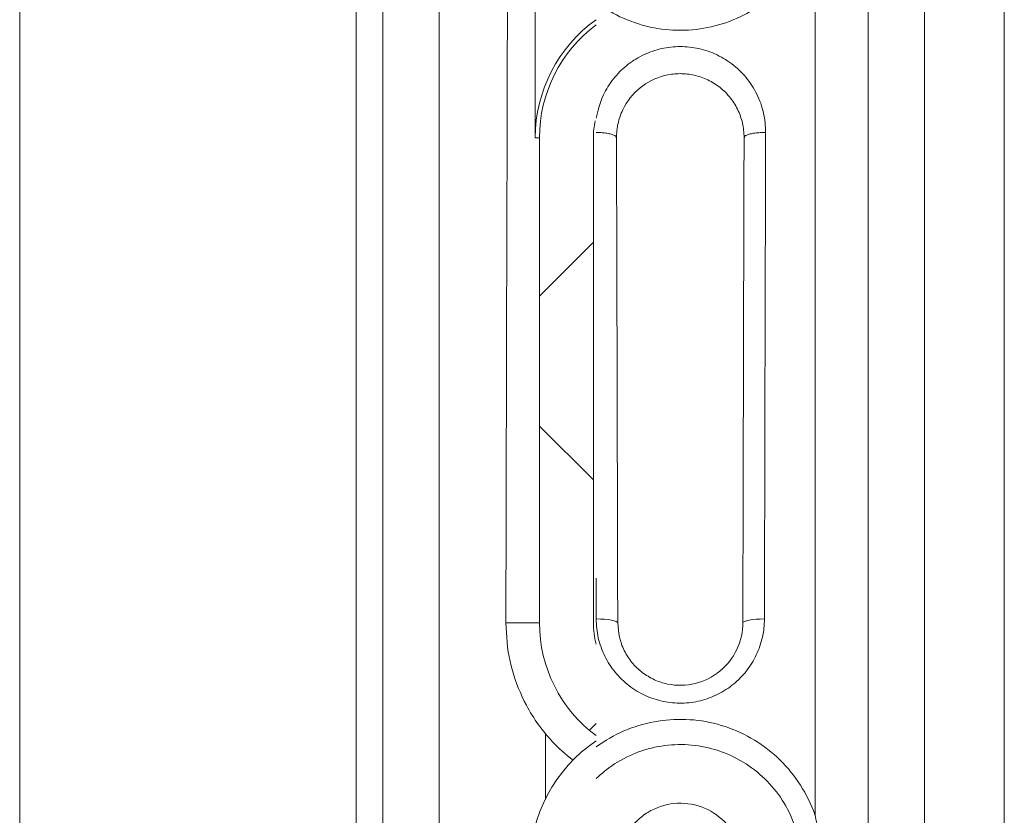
# Model space of a CAD drawing. Extents: x 193 to 943, y 26 to 526.
# Tile 158 of 207: x 371.19 to 375.76, y 109.26 to 112.95. Entities that reach past the tile are written whole.
import ezdxf

# ---------------------------------------------------------------- set-up
doc = ezdxf.new("R2010")
doc.units = 0
doc.layers.get('0').update_dxf_attribs({"lineweight": 25})
doc.layers.add('KG4_HLS_SYA', color=7, linetype='Continuous', lineweight=25)

# ---------------------------------------------------------------- blocks, each defined once
blk = doc.blocks.new('Spline-A069HW5S7N', base_point=(373.9658, 109.029))
at = {"color": 0, "lineweight": -2}
for p, q in [((374.1174, 109.2833), (374.1033, 109.2752)), ((374.1319, 109.2906), (374.1174, 109.2833)), ((374.1468, 109.297), (374.1319, 109.2906)), ((374.1621, 109.3026), (374.1468, 109.297)), ((374.1776, 109.3074), (374.1621, 109.3026)), ((374.1935, 109.3112), (374.1776, 109.3074)), ((374.2093, 109.3142), (374.1935, 109.3112)), ((374.2252, 109.3162), (374.2093, 109.3142)), ((374.2413, 109.3173), (374.2252, 109.3162)), ((374.2574, 109.3176), (374.2413, 109.3173)), ((374.2734, 109.3169), (374.2574, 109.3176)), ((374.2894, 109.3154), (374.2734, 109.3169)), ((374.3053, 109.313), (374.2894, 109.3154)), ((374.3209, 109.3097), (374.3053, 109.313)), ((374.3363, 109.3055), (374.3209, 109.3097)), ((374.3515, 109.3005), (374.3363, 109.3055)), ((374.3663, 109.2947), (374.3515, 109.3005)), ((374.3808, 109.288), (374.3663, 109.2947)), ((374.395, 109.2806), (374.3808, 109.288)), ((374.4087, 109.2723), (374.395, 109.2806)), ((374.0521, 109.2353), (374.0463, 109.2294)), ((374.0581, 109.241), (374.0521, 109.2353)), ((374.0643, 109.2465), (374.0581, 109.241)), ((374.0704, 109.2518), (374.0643, 109.2465)), ((374.0767, 109.2568), (374.0704, 109.2518)), ((374.0832, 109.2617), (374.0767, 109.2568)), ((374.0898, 109.2664), (374.0832, 109.2617)), ((374.0965, 109.2709), (374.0898, 109.2664)), ((374.1033, 109.2752), (374.0965, 109.2709)), ((374.4219, 109.2634), (374.4087, 109.2723)), ((374.4346, 109.2537), (374.4219, 109.2634)), ((374.4468, 109.2433), (374.4346, 109.2537)), ((374.4583, 109.2323), (374.4468, 109.2433)), ((374.0197, 109.1977), (374.0104, 109.1841)), ((374.0298, 109.2107), (374.0197, 109.1977)), ((374.0351, 109.2171), (374.0298, 109.2107)), ((374.0406, 109.2233), (374.0351, 109.2171)), ((374.0463, 109.2294), (374.0406, 109.2233)), ((374.4693, 109.2206), (374.4583, 109.2323)), ((374.4796, 109.2083), (374.4693, 109.2206)), ((374.4892, 109.1954), (374.4796, 109.2083)), ((374.498, 109.182), (374.4892, 109.1954)), ((373.9943, 109.1555), (373.9877, 109.1405)), ((374.0019, 109.17), (373.9943, 109.1555)), ((374.0104, 109.1841), (374.0019, 109.17)), ((374.5061, 109.1681), (374.498, 109.182)), ((374.5135, 109.1539), (374.5061, 109.1681)), ((374.5202, 109.139), (374.5135, 109.1539)), ((373.9776, 109.1097), (373.9741, 109.0938)), ((373.9821, 109.1252), (373.9776, 109.1097)), ((373.9877, 109.1405), (373.9821, 109.1252)), ((374.526, 109.1238), (374.5202, 109.139)), ((374.5309, 109.1083), (374.526, 109.1238)), ((374.5349, 109.0926), (374.5309, 109.1083)), ((373.9691, 109.0616), (373.9674, 109.0453)), ((373.9713, 109.0778), (373.9691, 109.0616)), ((373.9741, 109.0938), (373.9713, 109.0778)), ((374.5379, 109.0767), (374.5349, 109.0926)), ((374.54, 109.0607), (374.5379, 109.0767)), ((374.5404, 109.0554), (374.54, 109.0607)), ((374.5408, 109.0501), (374.5404, 109.0554)), ((374.5411, 109.0448), (374.5408, 109.0501)), ((373.9674, 109.0453), (373.9657, 109.029)), ((374.5413, 109.0395), (374.5411, 109.0448)), ((374.5415, 109.0343), (374.5413, 109.0395)), ((374.5417, 109.029), (374.5415, 109.0343))]:
    blk.add_line(p, q, dxfattribs=at)
blk = doc.blocks.new('Spline-A069HW5W7N', base_point=(373.9636, 109.8647))
at = {"color": 0, "lineweight": -2}
for p, q in [((373.9652, 110.1375), (373.9636, 110.154)), ((374.5437, 110.149), (374.5435, 110.144)), ((374.5438, 110.154), (374.5437, 110.149)), ((373.9671, 110.121), (373.9652, 110.1375)), ((373.9693, 110.1047), (373.9671, 110.121)), ((373.9722, 110.0885), (373.9693, 110.1047)), ((374.5402, 110.1079), (374.5372, 110.092)), ((374.5422, 110.124), (374.5402, 110.1079)), ((374.5426, 110.129), (374.5422, 110.124)), ((374.543, 110.134), (374.5426, 110.129)), ((374.5433, 110.139), (374.543, 110.134)), ((374.5435, 110.144), (374.5433, 110.139)), ((373.9759, 110.0725), (373.9722, 110.0885)), ((373.9806, 110.0568), (373.9759, 110.0725)), ((373.9834, 110.049), (373.9806, 110.0568)), ((374.5282, 110.0606), (374.5224, 110.0453)), ((374.5332, 110.0762), (374.5282, 110.0606)), ((374.5372, 110.092), (374.5332, 110.0762)), ((373.9866, 110.0412), (373.9834, 110.049)), ((373.99, 110.0335), (373.9866, 110.0412)), ((373.9936, 110.0259), (373.99, 110.0335)), ((373.9975, 110.0185), (373.9936, 110.0259)), ((374.0016, 110.0111), (373.9975, 110.0185)), ((374.0058, 110.0041), (374.0016, 110.0111)), ((374.5085, 110.016), (374.5003, 110.002)), ((374.5158, 110.0303), (374.5085, 110.016)), ((374.5224, 110.0453), (374.5158, 110.0303)), ((374.0102, 109.9971), (374.0058, 110.0041)), ((374.0147, 109.9903), (374.0102, 109.9971)), ((374.0194, 109.9836), (374.0147, 109.9903)), ((374.0244, 109.9771), (374.0194, 109.9836)), ((374.0295, 109.9707), (374.0244, 109.9771)), ((374.0348, 109.9643), (374.0295, 109.9707)), ((374.0404, 109.9581), (374.0348, 109.9643)), ((374.4716, 109.9632), (374.4606, 109.9513)), ((374.4819, 109.9756), (374.4716, 109.9632)), ((374.4915, 109.9886), (374.4819, 109.9756)), ((374.5003, 110.002), (374.4915, 109.9886)), ((374.0462, 109.952), (374.0404, 109.9581)), ((374.0521, 109.9461), (374.0462, 109.952)), ((374.0582, 109.9404), (374.0521, 109.9461)), ((374.0645, 109.9348), (374.0582, 109.9404)), ((374.0708, 109.9296), (374.0645, 109.9348)), ((374.0772, 109.9245), (374.0708, 109.9296)), ((374.0837, 109.9197), (374.0772, 109.9245)), ((374.0904, 109.915), (374.0837, 109.9197)), ((374.4243, 109.9201), (374.411, 109.911)), ((374.437, 109.9298), (374.4243, 109.9201)), ((374.4491, 109.9403), (374.437, 109.9298)), ((374.4606, 109.9513), (374.4491, 109.9403)), ((374.0972, 109.9105), (374.0904, 109.915)), ((374.1041, 109.9062), (374.0972, 109.9105)), ((374.1113, 109.902), (374.1041, 109.9062)), ((374.1185, 109.898), (374.1113, 109.902)), ((374.1259, 109.8943), (374.1185, 109.898)), ((374.1334, 109.8907), (374.1259, 109.8943)), ((374.141, 109.8874), (374.1334, 109.8907)), ((374.1487, 109.8843), (374.141, 109.8874)), ((374.1562, 109.8815), (374.1487, 109.8843)), ((374.1639, 109.8789), (374.1562, 109.8815)), ((374.1715, 109.8765), (374.1639, 109.8789)), ((374.1793, 109.8743), (374.1715, 109.8765)), ((374.1871, 109.8724), (374.1793, 109.8743)), ((374.195, 109.8706), (374.1871, 109.8724)), ((374.323, 109.873), (374.3073, 109.8696)), ((374.3385, 109.8773), (374.323, 109.873)), ((374.3537, 109.8824), (374.3385, 109.8773)), ((374.3686, 109.8883), (374.3537, 109.8824)), ((374.3831, 109.8951), (374.3686, 109.8883)), ((374.3973, 109.9026), (374.3831, 109.8951)), ((374.411, 109.911), (374.3973, 109.9026)), ((374.2109, 109.8678), (374.195, 109.8706)), ((374.2269, 109.8659), (374.2109, 109.8678)), ((374.2431, 109.8648), (374.2269, 109.8659)), ((374.2592, 109.8647), (374.2431, 109.8648)), ((374.2754, 109.8654), (374.2592, 109.8647)), ((374.2915, 109.8671), (374.2754, 109.8654)), ((374.3073, 109.8696), (374.2915, 109.8671))]:
    blk.add_line(p, q, dxfattribs=at)
blk = doc.blocks.new('Ellipse-A069HW6I7N', base_point=(374.5445, 110.4474))
at = {"color": 0, "lineweight": -2, "extrusion": (0, 0, -1)}
blk.add_ellipse((374.9439, 103.654), major_axis=(0, 35.6031), ratio=0.011429, start_param=4.895987, end_param=4.960698, dxfattribs=at)
blk = doc.blocks.new('Ellipse-A069HW6K7N', base_point=(373.9583, 110.4474))
at = {"color": 0, "lineweight": -2, "extrusion": (0, 0, -1)}
blk.add_ellipse((373.5635, 103.654), major_axis=(0, 35.6031), ratio=0.011429, start_param=1.322488, end_param=1.387198, dxfattribs=at)
blk = doc.blocks.new('Spline-A069HW6S7N', base_point=(373.4452, 109.6401))
at = {"color": 0, "lineweight": -2}
for p, q in [((373.4462, 110.1315), (373.4452, 110.154)), ((373.4474, 110.109), (373.4462, 110.1315)), ((373.4489, 110.0865), (373.4474, 110.109)), ((373.4507, 110.0641), (373.4489, 110.0865)), ((373.4531, 110.0417), (373.4507, 110.0641)), ((373.4562, 110.0194), (373.4531, 110.0417)), ((373.4599, 109.9977), (373.4562, 110.0194)), ((373.4644, 109.976), (373.4599, 109.9977)), ((373.4695, 109.9545), (373.4644, 109.976)), ((373.4753, 109.9331), (373.4695, 109.9545)), ((373.4818, 109.9119), (373.4753, 109.9331)), ((373.4888, 109.8909), (373.4818, 109.9119)), ((373.4961, 109.8706), (373.4888, 109.8909)), ((373.5039, 109.8505), (373.4961, 109.8706)), ((373.5123, 109.8306), (373.5039, 109.8505)), ((373.5212, 109.8109), (373.5123, 109.8306)), ((373.5305, 109.7915), (373.5212, 109.8109)), ((373.5404, 109.7723), (373.5305, 109.7915)), ((373.5467, 109.7605), (373.5404, 109.7723)), ((373.5533, 109.7489), (373.5467, 109.7605)), ((373.56, 109.7373), (373.5533, 109.7489)), ((373.567, 109.7259), (373.56, 109.7373)), ((373.5742, 109.7147), (373.567, 109.7259)), ((373.5816, 109.7036), (373.5742, 109.7147)), ((373.5891, 109.6927), (373.5816, 109.7036)), ((373.5968, 109.682), (373.5891, 109.6927)), ((373.6046, 109.6714), (373.5968, 109.682)), ((373.6126, 109.6609), (373.6046, 109.6714)), ((373.6206, 109.6505), (373.6126, 109.6609)), ((373.6286, 109.6401), (373.6206, 109.6505))]:
    blk.add_line(p, q, dxfattribs=at)
blk = doc.blocks.new('Spline-A069HW6U7N', base_point=(373.6286, 109.5167))
at = {"color": 0, "lineweight": -2}
for p, q in [((373.6369, 109.6304), (373.6286, 109.6401)), ((373.6451, 109.6208), (373.6369, 109.6304)), ((373.6535, 109.6113), (373.6451, 109.6208)), ((373.6619, 109.602), (373.6535, 109.6113)), ((373.6706, 109.5927), (373.6619, 109.602)), ((373.6794, 109.5837), (373.6706, 109.5927)), ((373.6918, 109.5719), (373.6794, 109.5837)), ((373.7045, 109.5604), (373.6918, 109.5719)), ((373.7176, 109.5492), (373.7045, 109.5604)), ((373.7308, 109.5382), (373.7176, 109.5492)), ((373.7442, 109.5274), (373.7308, 109.5382)), ((373.7577, 109.5167), (373.7442, 109.5274))]:
    blk.add_line(p, q, dxfattribs=at)
blk = doc.blocks.new('Kreis-A069HW6W7N', base_point=(373.601, 109.631))
at = {"color": 0, "lineweight": -2}
blk.add_ellipse((374.2537, 110.154), major_axis=(-0.6527, 0), ratio=1, start_param=0, end_param=0.929353, dxfattribs=at)
blk = doc.blocks.new('Spline-A069HW6Y7N', base_point=(373.9579, 112.404))
at = {"color": 0, "lineweight": -2}
for p, q in [((374.093, 112.6535), (374.1068, 112.6618)), ((374.1068, 112.6618), (374.121, 112.6695)), ((374.121, 112.6695), (374.1355, 112.6762)), ((374.1355, 112.6762), (374.1503, 112.6822)), ((374.1503, 112.6822), (374.1655, 112.6874)), ((374.1655, 112.6874), (374.181, 112.6918)), ((374.181, 112.6918), (374.1967, 112.6953)), ((374.1967, 112.6953), (374.2125, 112.698)), ((374.2125, 112.698), (374.2205, 112.699)), ((374.2205, 112.699), (374.2285, 112.6998)), ((374.2285, 112.6998), (374.2365, 112.7004)), ((374.2365, 112.7004), (374.2445, 112.7008)), ((374.2445, 112.7008), (374.2526, 112.7009)), ((374.2526, 112.7009), (374.2606, 112.7008)), ((374.2606, 112.7008), (374.2689, 112.7005)), ((374.2689, 112.7005), (374.2772, 112.7)), ((374.2772, 112.7), (374.2854, 112.6992)), ((374.2854, 112.6992), (374.2937, 112.6982)), ((374.2937, 112.6982), (374.3019, 112.697)), ((374.3019, 112.697), (374.31, 112.6955)), ((374.31, 112.6955), (374.3181, 112.6938)), ((374.3181, 112.6938), (374.3262, 112.6919)), ((374.3262, 112.6919), (374.3342, 112.6898)), ((374.3342, 112.6898), (374.3421, 112.6874)), ((374.3421, 112.6874), (374.35, 112.6848)), ((374.35, 112.6848), (374.3577, 112.682)), ((374.3577, 112.682), (374.3657, 112.6789)), ((374.3657, 112.6789), (374.3735, 112.6756)), ((374.3735, 112.6756), (374.3812, 112.672)), ((374.3812, 112.672), (374.3888, 112.6683)), ((374.3888, 112.6683), (374.3963, 112.6643)), ((374.3963, 112.6643), (374.4036, 112.6601)), ((374.4036, 112.6601), (374.4109, 112.6557)), ((374.0322, 112.6012), (374.0435, 112.6132)), ((374.0435, 112.6132), (374.055, 112.6242)), ((374.055, 112.6242), (374.0671, 112.6346)), ((374.0671, 112.6346), (374.0798, 112.6444)), ((374.0798, 112.6444), (374.093, 112.6535)), ((374.4109, 112.6557), (374.4181, 112.6511)), ((374.4181, 112.6511), (374.425, 112.6462)), ((374.425, 112.6462), (374.4319, 112.6412)), ((374.4319, 112.6412), (374.4385, 112.636)), ((374.4385, 112.636), (374.4451, 112.6307)), ((374.4451, 112.6307), (374.4516, 112.6249)), ((374.4516, 112.6249), (374.458, 112.619)), ((374.458, 112.619), (374.4642, 112.613)), ((374.4642, 112.613), (374.4701, 112.6067)), ((374.0029, 112.562), (374.0119, 112.5755)), ((374.0119, 112.5755), (374.0217, 112.5886)), ((374.0217, 112.5886), (374.0322, 112.6012)), ((374.4701, 112.6067), (374.4759, 112.6003)), ((374.4759, 112.6003), (374.4815, 112.5937)), ((374.4815, 112.5937), (374.4869, 112.5871)), ((374.4869, 112.5871), (374.492, 112.5803)), ((374.492, 112.5803), (374.497, 112.5734)), ((374.497, 112.5734), (374.5017, 112.5663)), ((374.5017, 112.5663), (374.5062, 112.5591)), ((373.9804, 112.5181), (373.9837, 112.5259)), ((373.9837, 112.5259), (373.9873, 112.5336)), ((373.9873, 112.5336), (373.9947, 112.548)), ((373.9947, 112.548), (374.0029, 112.562)), ((374.5062, 112.5591), (374.5105, 112.5518)), ((374.5105, 112.5518), (374.5147, 112.5442)), ((374.5147, 112.5442), (374.5187, 112.5364)), ((374.5187, 112.5364), (374.5225, 112.5286)), ((374.5225, 112.5286), (374.526, 112.5206)), ((374.526, 112.5206), (374.5292, 112.5126)), ((373.9651, 112.4702), (373.9671, 112.4782)), ((373.9671, 112.4782), (373.9692, 112.4861)), ((373.9692, 112.4861), (373.9717, 112.4942)), ((373.9717, 112.4942), (373.9744, 112.5022)), ((373.9744, 112.5022), (373.9772, 112.5102)), ((373.9772, 112.5102), (373.9804, 112.5181)), ((374.5292, 112.5126), (374.5323, 112.5045)), ((374.5323, 112.5045), (374.5351, 112.4965)), ((374.5351, 112.4965), (374.5376, 112.4884)), ((374.5376, 112.4884), (374.5399, 112.4803)), ((374.5399, 112.4803), (374.5419, 112.4721)), ((373.9588, 112.4265), (373.9592, 112.4321)), ((373.9592, 112.4321), (373.9597, 112.4377)), ((373.9597, 112.4377), (373.9607, 112.4459)), ((373.9607, 112.4459), (373.9619, 112.454)), ((373.9619, 112.454), (373.9634, 112.4621)), ((373.9634, 112.4621), (373.9651, 112.4702)), ((374.5419, 112.4721), (374.5437, 112.4639)), ((374.5437, 112.4639), (374.5451, 112.4556)), ((374.5451, 112.4556), (374.5464, 112.4471)), ((374.5464, 112.4471), (374.5473, 112.4385)), ((374.5473, 112.4385), (374.548, 112.4299)), ((374.548, 112.4299), (374.5486, 112.4212)), ((373.9579, 112.404), (373.9581, 112.4096)), ((373.9581, 112.4096), (373.9583, 112.4152)), ((373.9583, 112.4152), (373.9585, 112.4209)), ((373.9585, 112.4209), (373.9588, 112.4265)), ((374.5486, 112.4212), (374.5491, 112.4126)), ((374.5491, 112.4126), (374.5495, 112.404))]:
    blk.add_line(p, q, dxfattribs=at)
blk = doc.blocks.new('Kreis-A069HW747N', base_point=(373.5814, 112.404))
at = {"color": 0, "lineweight": -2}
blk.add_ellipse((374.2537, 112.404), major_axis=(-0.3905, 0.5472), ratio=1, start_param=0, end_param=0.950966, dxfattribs=at)
blk = doc.blocks.new('Kreis-A069HW767N', base_point=(373.601, 112.404))
at = {"color": 0, "lineweight": -2}
blk.add_ellipse((374.2537, 112.404), major_axis=(-0.3905, 0.523), ratio=1, start_param=0, end_param=0.929353, dxfattribs=at)
blk = doc.blocks.new('Kreis-A069HW8C7N', base_point=(373.851, 112.404))
at = {"color": 0, "lineweight": -2}
blk.add_ellipse((374.2537, 112.404), major_axis=(-0.395, 0.0782), ratio=1, start_param=0, end_param=0.195408, dxfattribs=at)
blk = doc.blocks.new('Kreis-A069HW8E7N', base_point=(373.851, 110.0558))
at = {"color": 0, "lineweight": -2}
blk.add_ellipse((374.2537, 110.154), major_axis=(-0.4027, 0), ratio=1, start_param=0, end_param=0.246122, dxfattribs=at)
blk = doc.blocks.new('Kreis-A069HW947N', base_point=(373.5564, 109.029))
at = {"color": 0, "lineweight": -2}
blk.add_ellipse((374.2537, 109.029), major_axis=(-0.3905, 0.5777), ratio=1, start_param=0, end_param=0.976366, dxfattribs=at)
blk = doc.blocks.new('Spline-A069HW9E7N', base_point=(373.4452, 110.154))
at = {"color": 0, "lineweight": -2}
for p, q in [((373.4548, 113.6657), (373.4552, 113.779)), ((373.4545, 113.5525), (373.4548, 113.6657)), ((373.4541, 113.4392), (373.4545, 113.5525)), ((373.4537, 113.3258), (373.4541, 113.4392)), ((373.4533, 113.2123), (373.4537, 113.3258)), ((373.453, 113.0987), (373.4533, 113.2123)), ((373.4524, 112.9365), (373.453, 113.0987)), ((373.4519, 112.7741), (373.4524, 112.9365)), ((373.4514, 112.6114), (373.4519, 112.7741)), ((373.451, 112.4484), (373.4514, 112.6114)), ((373.4505, 112.2852), (373.451, 112.4484)), ((373.45, 112.1219), (373.4505, 112.2852)), ((373.4496, 111.9587), (373.45, 112.1219)), ((373.4491, 111.7955), (373.4496, 111.9587)), ((373.4487, 111.632), (373.4491, 111.7955)), ((373.4483, 111.4684), (373.4487, 111.632)), ((373.4478, 111.3046), (373.4483, 111.4684)), ((373.4474, 111.1405), (373.4478, 111.3046)), ((373.447, 110.9764), (373.4474, 111.1405)), ((373.4466, 110.8122), (373.447, 110.9764)), ((373.4463, 110.6477), (373.4466, 110.8122)), ((373.4459, 110.4832), (373.4463, 110.6477)), ((373.4455, 110.3186), (373.4459, 110.4832)), ((373.4452, 110.154), (373.4455, 110.3186))]:
    blk.add_line(p, q, dxfattribs=at)
blk = doc.blocks.new('Spline-A069HXO07N', base_point=(374.8788, 109.044))
at = {"color": 0, "lineweight": -2}
for p, q in [((374.8826, 109.2436), (374.8788, 109.2617)), ((374.8864, 109.2255), (374.8826, 109.2436)), ((374.89, 109.2074), (374.8864, 109.2255)), ((374.8933, 109.1893), (374.89, 109.2074)), ((374.8962, 109.1711), (374.8933, 109.1893)), ((374.8987, 109.1529), (374.8962, 109.1711)), ((374.9006, 109.1348), (374.8987, 109.1529)), ((374.9021, 109.1167), (374.9006, 109.1348)), ((374.9032, 109.0986), (374.9021, 109.1167)), ((374.904, 109.0804), (374.9032, 109.0986)), ((374.9046, 109.0622), (374.904, 109.0804)), ((374.9052, 109.044), (374.9046, 109.0622))]:
    blk.add_line(p, q, dxfattribs=at)
blk = doc.blocks.new('Spline-A069HXPQ7N', base_point=(373.8632, 112.902))
at = {"color": 0, "lineweight": -2}
for p, q in [((374.8668, 113.3385), (374.8729, 113.3557)), ((374.8729, 113.3557), (374.8788, 113.373)), ((374.8471, 113.2875), (374.8541, 113.3043)), ((374.8541, 113.3043), (374.8606, 113.3214)), ((374.8606, 113.3214), (374.8668, 113.3385)), ((374.8234, 113.2387), (374.8318, 113.2546)), ((374.8318, 113.2546), (374.8397, 113.2708)), ((374.8397, 113.2708), (374.8471, 113.2875)), ((374.7951, 113.1924), (374.805, 113.2076)), ((374.805, 113.2076), (374.8145, 113.223)), ((374.8145, 113.223), (374.8234, 113.2387)), ((374.7636, 113.1492), (374.7744, 113.1632)), ((374.7744, 113.1632), (374.7848, 113.1775)), ((374.7848, 113.1775), (374.7951, 113.1924)), ((374.7291, 113.1089), (374.741, 113.1221)), ((374.741, 113.1221), (374.7525, 113.1355)), ((374.7525, 113.1355), (374.7636, 113.1492)), ((374.6779, 113.0597), (374.6912, 113.0715)), ((374.6912, 113.0715), (374.7042, 113.0836)), ((374.7042, 113.0836), (374.7168, 113.0961)), ((374.7168, 113.0961), (374.7291, 113.1089)), ((373.8632, 113.0326), (373.8735, 113.0253)), ((373.8735, 113.0253), (373.8839, 113.0181)), ((374.6218, 113.0164), (374.636, 113.0265)), ((374.636, 113.0265), (374.6502, 113.0372)), ((374.6502, 113.0372), (374.6642, 113.0482)), ((374.6642, 113.0482), (374.6779, 113.0597)), ((373.8839, 113.0181), (373.8944, 113.011)), ((373.8944, 113.011), (373.9049, 113.004)), ((373.9049, 113.004), (373.9156, 112.9972)), ((373.9156, 112.9972), (373.9264, 112.9906)), ((373.9264, 112.9906), (373.942, 112.9816)), ((373.942, 112.9816), (373.9579, 112.9731)), ((374.5468, 112.972), (374.5623, 112.9801)), ((374.5623, 112.9801), (374.5775, 112.9886)), ((374.5775, 112.9886), (374.5925, 112.9975)), ((374.5925, 112.9975), (374.6073, 113.0067)), ((374.6073, 113.0067), (374.6218, 113.0164)), ((373.9579, 112.9731), (373.9741, 112.9651)), ((373.9741, 112.9651), (373.9906, 112.9576)), ((373.9906, 112.9576), (374.0073, 112.9506)), ((374.0073, 112.9506), (374.0241, 112.944)), ((374.0241, 112.944), (374.0417, 112.9376)), ((374.0417, 112.9376), (374.0595, 112.9318)), ((374.0595, 112.9318), (374.0774, 112.9265)), ((374.4311, 112.9267), (374.4477, 112.9317)), ((374.4477, 112.9317), (374.4647, 112.9373)), ((374.4647, 112.9373), (374.4815, 112.9433)), ((374.4815, 112.9433), (374.4982, 112.9498)), ((374.4982, 112.9498), (374.5146, 112.9568)), ((374.5146, 112.9568), (374.5308, 112.9641)), ((374.5308, 112.9641), (374.5468, 112.972)), ((374.0774, 112.9265), (374.0955, 112.9216)), ((374.0955, 112.9216), (374.1137, 112.9173)), ((374.1137, 112.9173), (374.1321, 112.9135)), ((374.1321, 112.9135), (374.1494, 112.9105)), ((374.1494, 112.9105), (374.1669, 112.9079)), ((374.1669, 112.9079), (374.1844, 112.9057)), ((374.1844, 112.9057), (374.202, 112.9041)), ((374.202, 112.9041), (374.2196, 112.9029)), ((374.2196, 112.9029), (374.2372, 112.9022)), ((374.2372, 112.9022), (374.2554, 112.902)), ((374.2554, 112.902), (374.2736, 112.9023)), ((374.2736, 112.9023), (374.2917, 112.9031)), ((374.2917, 112.9031), (374.3099, 112.9045)), ((374.3099, 112.9045), (374.3279, 112.9063)), ((374.3279, 112.9063), (374.346, 112.9086)), ((374.346, 112.9086), (374.3632, 112.9113)), ((374.3632, 112.9113), (374.3803, 112.9145)), ((374.3803, 112.9145), (374.3973, 112.9181)), ((374.3973, 112.9181), (374.4143, 112.9222)), ((374.4143, 112.9222), (374.4311, 112.9267))]:
    blk.add_line(p, q, dxfattribs=at)
blk = doc.blocks.new('Spline-A069HXPS7N', base_point=(373.8632, 112.4285))
at = {"color": 0, "lineweight": -2}
for p, q in [((374.0957, 112.7936), (374.0859, 112.7892)), ((374.1056, 112.7977), (374.0957, 112.7936)), ((374.1156, 112.8016), (374.1056, 112.7977)), ((374.1257, 112.8052), (374.1156, 112.8016)), ((374.1358, 112.8085), (374.1257, 112.8052)), ((374.1461, 112.8116), (374.1358, 112.8085)), ((374.1565, 112.8144), (374.1461, 112.8116)), ((374.1669, 112.8169), (374.1565, 112.8144)), ((374.1775, 112.8192), (374.1669, 112.8169)), ((374.188, 112.8211), (374.1775, 112.8192)), ((374.1987, 112.8227), (374.188, 112.8211)), ((374.2095, 112.8241), (374.1987, 112.8227)), ((374.2203, 112.8252), (374.2095, 112.8241)), ((374.2312, 112.8259), (374.2203, 112.8252)), ((374.2421, 112.8264), (374.2312, 112.8259)), ((374.253, 112.8266), (374.2421, 112.8264)), ((374.264, 112.8264), (374.253, 112.8266)), ((374.2749, 112.826), (374.264, 112.8264)), ((374.2858, 112.8253), (374.2749, 112.826)), ((374.2966, 112.8242), (374.2858, 112.8253)), ((374.3074, 112.8229), (374.2966, 112.8242)), ((374.3182, 112.8213), (374.3074, 112.8229)), ((374.329, 112.8194), (374.3182, 112.8213)), ((374.34, 112.8171), (374.329, 112.8194)), ((374.3509, 112.8144), (374.34, 112.8171)), ((374.3617, 112.8115), (374.3509, 112.8144)), ((374.3725, 112.8083), (374.3617, 112.8115)), ((374.3831, 112.8047), (374.3725, 112.8083)), ((374.3937, 112.8009), (374.3831, 112.8047)), ((374.4041, 112.7968), (374.3937, 112.8009)), ((374.4144, 112.7924), (374.4041, 112.7968)), ((374.0213, 112.7509), (374.0127, 112.7445)), ((374.03, 112.7571), (374.0213, 112.7509)), ((374.039, 112.7631), (374.03, 112.7571)), ((374.0481, 112.7688), (374.039, 112.7631)), ((374.0573, 112.7743), (374.0481, 112.7688)), ((374.0668, 112.7795), (374.0573, 112.7743)), ((374.0763, 112.7845), (374.0668, 112.7795)), ((374.0859, 112.7892), (374.0763, 112.7845)), ((374.4246, 112.7877), (374.4144, 112.7924)), ((374.4346, 112.7827), (374.4246, 112.7877)), ((374.4445, 112.7775), (374.4346, 112.7827)), ((374.4542, 112.7719), (374.4445, 112.7775)), ((374.464, 112.7659), (374.4542, 112.7719)), ((374.4737, 112.7596), (374.464, 112.7659)), ((374.4831, 112.7531), (374.4737, 112.7596)), ((374.4924, 112.7463), (374.4831, 112.7531)), ((373.9726, 112.7091), (373.965, 112.7011)), ((373.9802, 112.7166), (373.9726, 112.7091)), ((373.988, 112.7238), (373.9802, 112.7166)), ((373.996, 112.7309), (373.988, 112.7238)), ((374.0043, 112.7378), (373.996, 112.7309)), ((374.0127, 112.7445), (374.0043, 112.7378)), ((374.5014, 112.7392), (374.4924, 112.7463)), ((374.5102, 112.7319), (374.5014, 112.7392)), ((374.5189, 112.7243), (374.5102, 112.7319)), ((374.5272, 112.7165), (374.5189, 112.7243)), ((374.5354, 112.7085), (374.5272, 112.7165)), ((374.5433, 112.7002), (374.5354, 112.7085)), ((373.9305, 112.6587), (373.9243, 112.6497)), ((373.937, 112.6675), (373.9305, 112.6587)), ((373.9436, 112.6762), (373.937, 112.6675)), ((373.9505, 112.6847), (373.9436, 112.6762)), ((373.9576, 112.693), (373.9505, 112.6847)), ((373.965, 112.7011), (373.9576, 112.693)), ((374.551, 112.6917), (374.5433, 112.7002)), ((374.5584, 112.683), (374.551, 112.6917)), ((374.5656, 112.674), (374.5584, 112.683)), ((374.5726, 112.6648), (374.5656, 112.674)), ((374.5793, 112.6554), (374.5726, 112.6648)), ((373.9021, 112.6122), (373.8974, 112.6024)), ((373.9072, 112.6218), (373.9021, 112.6122)), ((373.9126, 112.6312), (373.9072, 112.6218)), ((373.9183, 112.6406), (373.9126, 112.6312)), ((373.9243, 112.6497), (373.9183, 112.6406)), ((374.5857, 112.6458), (374.5793, 112.6554)), ((374.5918, 112.636), (374.5857, 112.6458)), ((374.5976, 112.626), (374.5918, 112.636)), ((374.6031, 112.6159), (374.5976, 112.626)), ((374.6084, 112.6057), (374.6031, 112.6159)), ((373.8835, 112.5673), (373.8777, 112.5492)), ((373.8899, 112.585), (373.8835, 112.5673)), ((373.8974, 112.6024), (373.8899, 112.585)), ((374.6133, 112.5953), (374.6084, 112.6057)), ((374.618, 112.5848), (374.6133, 112.5953)), ((374.6223, 112.5741), (374.618, 112.5848)), ((374.6264, 112.5634), (374.6223, 112.5741)), ((373.8726, 112.5309), (373.8678, 112.5125)), ((373.8777, 112.5492), (373.8726, 112.5309)), ((374.6301, 112.5525), (374.6264, 112.5634)), ((374.6335, 112.5416), (374.6301, 112.5525)), ((374.6366, 112.5305), (374.6335, 112.5416)), ((374.6394, 112.5194), (374.6366, 112.5305)), ((374.6417, 112.5082), (374.6394, 112.5194)), ((373.8678, 112.5125), (373.8632, 112.494)), ((374.6437, 112.4969), (374.6417, 112.5082)), ((374.6453, 112.4856), (374.6437, 112.4969)), ((374.6466, 112.4742), (374.6453, 112.4856)), ((374.6475, 112.4628), (374.6466, 112.4742)), ((374.6483, 112.4514), (374.6475, 112.4628)), ((374.6489, 112.44), (374.6483, 112.4514)), ((374.6495, 112.4285), (374.6489, 112.44))]:
    blk.add_line(p, q, dxfattribs=at)
blk = doc.blocks.new('Ellipse-A069HXPU7N', base_point=(374.6445, 110.4664))
at = {"color": 0, "lineweight": -2, "extrusion": (0, 0, -1)}
blk.add_ellipse((375.0439, 103.654), major_axis=(0, 35.7031), ratio=0.011397, start_param=4.895987, end_param=4.960698, dxfattribs=at)
blk = doc.blocks.new('Spline-A069HXPW7N', base_point=(373.8636, 109.7818))
at = {"color": 0, "lineweight": -2}
for p, q in [((373.8636, 110.1722), (373.8642, 110.1611)), ((373.8642, 110.1611), (373.8648, 110.15)), ((373.8648, 110.15), (373.8656, 110.1389)), ((374.6427, 110.1453), (374.6431, 110.152)), ((374.6431, 110.152), (374.6434, 110.1587)), ((374.6434, 110.1587), (374.6436, 110.1655)), ((374.6436, 110.1655), (374.6438, 110.1722)), ((373.8656, 110.1389), (373.8666, 110.1278)), ((373.8666, 110.1278), (373.8679, 110.1168)), ((373.8679, 110.1168), (373.8694, 110.1058)), ((373.8694, 110.1058), (373.8714, 110.0948)), ((374.6369, 110.0993), (374.6389, 110.1101)), ((374.6389, 110.1101), (374.6404, 110.1209)), ((374.6404, 110.1209), (374.6417, 110.1318)), ((374.6417, 110.1318), (374.6422, 110.1385)), ((374.6422, 110.1385), (374.6427, 110.1453)), ((373.8714, 110.0948), (373.8737, 110.0839)), ((373.8737, 110.0839), (373.8764, 110.0731)), ((373.8764, 110.0731), (373.8794, 110.0624)), ((373.8794, 110.0624), (373.8828, 110.0517)), ((374.6227, 110.0462), (374.6261, 110.0566)), ((374.6261, 110.0566), (374.6293, 110.0672)), ((374.6293, 110.0672), (374.6321, 110.0778)), ((374.6321, 110.0778), (374.6347, 110.0885)), ((374.6347, 110.0885), (374.6369, 110.0993)), ((373.8828, 110.0517), (373.8864, 110.0412)), ((373.8864, 110.0412), (373.8903, 110.0307)), ((373.8903, 110.0307), (373.8945, 110.0204)), ((373.8945, 110.0204), (373.899, 110.0102)), ((373.899, 110.0102), (373.9038, 110.0001)), ((374.6062, 110.0054), (374.6108, 110.0154)), ((374.6108, 110.0154), (374.615, 110.0256)), ((374.615, 110.0256), (374.619, 110.0358)), ((374.619, 110.0358), (374.6227, 110.0462)), ((373.9038, 110.0001), (373.9089, 109.9902)), ((373.9089, 109.9902), (373.9142, 109.9803)), ((373.9142, 109.9803), (373.9198, 109.9707)), ((373.9198, 109.9707), (373.9258, 109.9612)), ((374.5797, 109.9581), (374.5855, 109.9673)), ((374.5855, 109.9673), (374.5911, 109.9766)), ((374.5911, 109.9766), (374.5964, 109.9861)), ((374.5964, 109.9861), (374.6014, 109.9957)), ((374.6014, 109.9957), (374.6062, 110.0054)), ((373.9258, 109.9612), (373.9319, 109.9518)), ((373.9319, 109.9518), (373.9384, 109.9427)), ((373.9384, 109.9427), (373.9451, 109.9337)), ((373.9451, 109.9337), (373.952, 109.9249)), ((373.952, 109.9249), (373.9592, 109.9165)), ((374.5468, 109.9148), (374.5539, 109.9231)), ((374.5539, 109.9231), (374.5607, 109.9316)), ((374.5607, 109.9316), (374.5673, 109.9403)), ((374.5673, 109.9403), (374.5736, 109.9491)), ((374.5736, 109.9491), (374.5797, 109.9581)), ((373.9592, 109.9165), (373.9666, 109.9082)), ((373.9666, 109.9082), (373.9742, 109.9001)), ((373.9742, 109.9001), (373.9821, 109.8922)), ((373.9821, 109.8922), (373.9902, 109.8846)), ((373.9902, 109.8846), (373.9985, 109.8772)), ((373.9985, 109.8772), (374.007, 109.87)), ((374.5002, 109.8698), (374.5085, 109.8767)), ((374.5085, 109.8767), (374.5165, 109.8839)), ((374.5165, 109.8839), (374.5244, 109.8913)), ((374.5244, 109.8913), (374.532, 109.8989)), ((374.532, 109.8989), (374.5395, 109.9067)), ((374.5395, 109.9067), (374.5468, 109.9148)), ((374.007, 109.87), (374.0157, 109.8631)), ((374.0157, 109.8631), (374.0246, 109.8564)), ((374.0246, 109.8564), (374.0337, 109.8499)), ((374.0337, 109.8499), (374.043, 109.8438)), ((374.043, 109.8438), (374.0525, 109.8379)), ((374.0525, 109.8379), (374.0619, 109.8323)), ((374.0619, 109.8323), (374.0716, 109.8271)), ((374.0716, 109.8271), (374.0814, 109.8221)), ((374.4278, 109.8229), (374.4374, 109.8279)), ((374.4374, 109.8279), (374.4469, 109.8331)), ((374.4469, 109.8331), (374.4562, 109.8386)), ((374.4562, 109.8386), (374.4653, 109.8444)), ((374.4653, 109.8444), (374.4743, 109.8504)), ((374.4743, 109.8504), (374.4831, 109.8566)), ((374.4831, 109.8566), (374.4917, 109.8631)), ((374.4917, 109.8631), (374.5002, 109.8698)), ((374.0814, 109.8221), (374.0913, 109.8173)), ((374.0913, 109.8173), (374.1013, 109.8129)), ((374.1013, 109.8129), (374.1115, 109.8087)), ((374.1115, 109.8087), (374.1218, 109.8049)), ((374.1218, 109.8049), (374.1322, 109.8013)), ((374.1322, 109.8013), (374.1427, 109.798)), ((374.1427, 109.798), (374.1533, 109.795)), ((374.1533, 109.795), (374.164, 109.7923)), ((374.164, 109.7923), (374.1747, 109.7899)), ((374.1747, 109.7899), (374.1854, 109.7878)), ((374.1854, 109.7878), (374.1961, 109.7861)), ((374.1961, 109.7861), (374.2069, 109.7846)), ((374.2069, 109.7846), (374.2177, 109.7835)), ((374.2177, 109.7835), (374.2286, 109.7826)), ((374.2286, 109.7826), (374.2394, 109.7821)), ((374.2394, 109.7821), (374.2503, 109.7818)), ((374.2503, 109.7818), (374.2612, 109.7819)), ((374.2612, 109.7819), (374.272, 109.7822)), ((374.272, 109.7822), (374.2829, 109.7829)), ((374.2829, 109.7829), (374.2937, 109.7839)), ((374.2937, 109.7839), (374.3045, 109.7851)), ((374.3045, 109.7851), (374.3152, 109.7867)), ((374.3152, 109.7867), (374.3258, 109.7885)), ((374.3258, 109.7885), (374.3364, 109.7907)), ((374.3364, 109.7907), (374.3469, 109.7932)), ((374.3469, 109.7932), (374.3574, 109.7959)), ((374.3574, 109.7959), (374.3678, 109.7989)), ((374.3678, 109.7989), (374.378, 109.8022)), ((374.378, 109.8022), (374.3882, 109.8058)), ((374.3882, 109.8058), (374.3983, 109.8097)), ((374.3983, 109.8097), (374.4083, 109.8138)), ((374.4083, 109.8138), (374.4181, 109.8182)), ((374.4181, 109.8182), (374.4278, 109.8229))]:
    blk.add_line(p, q, dxfattribs=at)
blk = doc.blocks.new('Ellipse-A069HXPY7N', base_point=(373.8629, 110.4664))
at = {"color": 0, "lineweight": -2, "extrusion": (0, 0, -1)}
blk.add_ellipse((373.4635, 103.654), major_axis=(0, 35.7031), ratio=0.011397, start_param=1.381794, end_param=1.387198, dxfattribs=at)
blk = doc.blocks.new('Spline-A069HXQ07N', base_point=(373.8632, 109.2617))
at = {"color": 0, "lineweight": -2}
for p, q in [((374.1149, 109.6919), (374.0971, 109.6878)), ((374.1329, 109.6955), (374.1149, 109.6919)), ((374.151, 109.6987), (374.1329, 109.6955)), ((374.1691, 109.7013), (374.151, 109.6987)), ((374.1875, 109.7034), (374.1691, 109.7013)), ((374.2059, 109.705), (374.1875, 109.7034)), ((374.2243, 109.7061), (374.2059, 109.705)), ((374.2428, 109.7066), (374.2243, 109.7061)), ((374.2613, 109.7066), (374.2428, 109.7066)), ((374.2797, 109.7062), (374.2613, 109.7066)), ((374.2982, 109.7052), (374.2797, 109.7062)), ((374.3166, 109.7037), (374.2982, 109.7052)), ((374.335, 109.7017), (374.3166, 109.7037)), ((374.3533, 109.6992), (374.335, 109.7017)), ((374.3715, 109.6961), (374.3533, 109.6992)), ((374.3896, 109.6926), (374.3715, 109.6961)), ((374.4079, 109.6885), (374.3896, 109.6926)), ((373.976, 109.6457), (373.9596, 109.6376)), ((373.9927, 109.6532), (373.976, 109.6457)), ((374.0096, 109.6602), (373.9927, 109.6532)), ((374.0268, 109.6666), (374.0096, 109.6602)), ((374.0442, 109.6726), (374.0268, 109.6666)), ((374.0617, 109.6781), (374.0442, 109.6726)), ((374.0793, 109.6832), (374.0617, 109.6781)), ((374.0971, 109.6878), (374.0793, 109.6832)), ((374.426, 109.6839), (374.4079, 109.6885)), ((374.444, 109.6787), (374.426, 109.6839)), ((374.4618, 109.6731), (374.444, 109.6787)), ((374.4794, 109.6669), (374.4618, 109.6731)), ((374.4969, 109.6603), (374.4794, 109.6669)), ((374.5142, 109.6531), (374.4969, 109.6603)), ((374.5312, 109.6455), (374.5142, 109.6531)), ((374.5481, 109.6375), (374.5312, 109.6455)), ((373.8947, 109.5996), (373.8789, 109.5893)), ((373.9106, 109.6096), (373.8947, 109.5996)), ((373.9267, 109.6194), (373.9106, 109.6096)), ((373.943, 109.6288), (373.9267, 109.6194)), ((373.9596, 109.6376), (373.943, 109.6288)), ((374.5647, 109.6289), (374.5481, 109.6375)), ((374.581, 109.6199), (374.5647, 109.6289)), ((374.5971, 109.6105), (374.581, 109.6199)), ((374.6131, 109.6004), (374.5971, 109.6105)), ((374.6288, 109.5899), (374.6131, 109.6004)), ((373.8789, 109.5893), (373.8632, 109.5789)), ((374.6442, 109.579), (374.6288, 109.5899)), ((374.6592, 109.5676), (374.6442, 109.579)), ((374.6739, 109.5558), (374.6592, 109.5676)), ((374.6883, 109.5436), (374.6739, 109.5558)), ((374.7024, 109.531), (374.6883, 109.5436)), ((374.716, 109.518), (374.7024, 109.531)), ((374.7293, 109.5047), (374.716, 109.518)), ((374.7422, 109.4909), (374.7293, 109.5047)), ((374.7547, 109.4769), (374.7422, 109.4909)), ((374.7668, 109.4624), (374.7547, 109.4769)), ((374.7785, 109.4476), (374.7668, 109.4624)), ((374.7898, 109.4324), (374.7785, 109.4476)), ((374.8006, 109.417), (374.7898, 109.4324)), ((374.811, 109.4012), (374.8006, 109.417)), ((374.8209, 109.3851), (374.811, 109.4012)), ((374.8304, 109.3688), (374.8209, 109.3851)), ((374.8394, 109.3522), (374.8304, 109.3688)), ((374.848, 109.3354), (374.8394, 109.3522)), ((374.8561, 109.3183), (374.848, 109.3354)), ((374.8637, 109.301), (374.8561, 109.3183)), ((374.8707, 109.2836), (374.8637, 109.301)), ((374.8773, 109.2659), (374.8707, 109.2836)), ((374.8775, 109.2652), (374.8773, 109.2659)), ((374.8778, 109.2645), (374.8775, 109.2652)), ((374.878, 109.2638), (374.8778, 109.2645)), ((374.8783, 109.2631), (374.878, 109.2638)), ((374.8785, 109.2624), (374.8783, 109.2631)), ((374.8788, 109.2617), (374.8785, 109.2624))]:
    blk.add_line(p, q, dxfattribs=at)
blk = doc.blocks.new('Spline-A069HXQ27N', base_point=(373.8632, 109.2132))
at = {"color": 0, "lineweight": -2}
for p, q in [((374.0461, 109.55), (374.0604, 109.5555)), ((374.0604, 109.5555), (374.0748, 109.5606)), ((374.0748, 109.5606), (374.0894, 109.5653)), ((374.0894, 109.5653), (374.1046, 109.5697)), ((374.1046, 109.5697), (374.1198, 109.5736)), ((374.1198, 109.5736), (374.1352, 109.5772)), ((374.1352, 109.5772), (374.1507, 109.5803)), ((374.1507, 109.5803), (374.1663, 109.583)), ((374.1663, 109.583), (374.1819, 109.5852)), ((374.1819, 109.5852), (374.1973, 109.587)), ((374.1973, 109.587), (374.2127, 109.5883)), ((374.2127, 109.5883), (374.2281, 109.5892)), ((374.2281, 109.5892), (374.2435, 109.5897)), ((374.2435, 109.5897), (374.259, 109.5898)), ((374.259, 109.5898), (374.2744, 109.5894)), ((374.2744, 109.5894), (374.2903, 109.5886)), ((374.2903, 109.5886), (374.3062, 109.5873)), ((374.3062, 109.5873), (374.322, 109.5856)), ((374.322, 109.5856), (374.3377, 109.5835)), ((374.3377, 109.5835), (374.3534, 109.5809)), ((374.3534, 109.5809), (374.369, 109.5778)), ((374.369, 109.5778), (374.3843, 109.5744)), ((374.3843, 109.5744), (374.3995, 109.5706)), ((374.3995, 109.5706), (374.4145, 109.5663)), ((374.4145, 109.5663), (374.4294, 109.5616)), ((374.4294, 109.5616), (374.4442, 109.5565)), ((374.4442, 109.5565), (374.4588, 109.551)), ((373.949, 109.5003), (373.9624, 109.5086)), ((373.9624, 109.5086), (373.9761, 109.5166)), ((373.9761, 109.5166), (373.99, 109.5242)), ((373.99, 109.5242), (374.0041, 109.5313)), ((374.0041, 109.5313), (374.0179, 109.5379)), ((374.0179, 109.5379), (374.0319, 109.5441)), ((374.0319, 109.5441), (374.0461, 109.55)), ((374.4588, 109.551), (374.4737, 109.5449)), ((374.4737, 109.5449), (374.4884, 109.5384)), ((374.4884, 109.5384), (374.5029, 109.5315)), ((374.5029, 109.5315), (374.5172, 109.5242)), ((374.5172, 109.5242), (374.5313, 109.5165)), ((374.5313, 109.5165), (374.5452, 109.5083)), ((374.5452, 109.5083), (374.5585, 109.5)), ((373.8926, 109.4578), (373.9026, 109.4662)), ((373.9026, 109.4662), (373.9128, 109.4744)), ((373.9128, 109.4744), (373.9231, 109.4823)), ((373.9231, 109.4823), (373.9359, 109.4915)), ((373.9359, 109.4915), (373.949, 109.5003)), ((374.5585, 109.5), (374.5717, 109.4912)), ((374.5717, 109.4912), (374.5846, 109.4821)), ((374.5846, 109.4821), (374.5972, 109.4726)), ((374.5972, 109.4726), (374.6095, 109.4628)), ((374.6095, 109.4628), (374.6216, 109.4527)), ((373.8632, 109.432), (373.8729, 109.4406)), ((373.8729, 109.4406), (373.8827, 109.4493)), ((373.8827, 109.4493), (373.8926, 109.4578)), ((374.6216, 109.4527), (374.6337, 109.4419)), ((374.6337, 109.4419), (374.6455, 109.4308)), ((374.6455, 109.4308), (374.6569, 109.4193)), ((374.6569, 109.4193), (374.668, 109.4076)), ((374.668, 109.4076), (374.6788, 109.3955)), ((374.6788, 109.3955), (374.6892, 109.3831)), ((374.6892, 109.3831), (374.699, 109.3707)), ((374.699, 109.3707), (374.7085, 109.3581)), ((374.7085, 109.3581), (374.7176, 109.3452)), ((374.7176, 109.3452), (374.7263, 109.332)), ((374.7263, 109.332), (374.7346, 109.3187)), ((374.7346, 109.3187), (374.7426, 109.3051)), ((374.7426, 109.3051), (374.7504, 109.2908)), ((374.7504, 109.2908), (374.7578, 109.2764)), ((374.7578, 109.2764), (374.7648, 109.2617)), ((374.7648, 109.2617), (374.7713, 109.2469)), ((374.7713, 109.2469), (374.7774, 109.2319)), ((374.7774, 109.2319), (374.7831, 109.2168)), ((374.7831, 109.2168), (374.7833, 109.2162)), ((374.7833, 109.2162), (374.7835, 109.2156)), ((374.7835, 109.2156), (374.7837, 109.215)), ((374.7837, 109.215), (374.7839, 109.2144)), ((374.7839, 109.2144), (374.7841, 109.2138)), ((374.7841, 109.2138), (374.7843, 109.2132))]:
    blk.add_line(p, q, dxfattribs=at)
blk = doc.blocks.new('Polylinie-A069HXQC7N', base_point=(373.8636, 110.154))
at = {"color": 0, "lineweight": -2}
for p, q in [((373.8832, 110.1719), (373.8636, 110.1722)), ((373.9021, 110.1709), (373.8832, 110.1719)), ((373.9195, 110.1692), (373.9021, 110.1709)), ((373.9347, 110.1669), (373.9195, 110.1692)), ((373.9471, 110.1642), (373.9347, 110.1669)), ((373.9563, 110.161), (373.9471, 110.1642)), ((373.9618, 110.1575), (373.9563, 110.161)), ((373.9636, 110.154), (373.9618, 110.1575))]:
    blk.add_line(p, q, dxfattribs=at)
blk = doc.blocks.new('Polylinie-A069HXQE7N', base_point=(374.5439, 110.154))
at = {"color": 0, "lineweight": -2}
for p, q in [((374.5456, 110.1575), (374.5438, 110.154)), ((374.5511, 110.161), (374.5456, 110.1575)), ((374.5603, 110.1642), (374.5511, 110.161)), ((374.5727, 110.1669), (374.5603, 110.1642)), ((374.5879, 110.1692), (374.5727, 110.1669)), ((374.6053, 110.1709), (374.5879, 110.1692)), ((374.6242, 110.1719), (374.6053, 110.1709)), ((374.6438, 110.1722), (374.6242, 110.1719))]:
    blk.add_line(p, q, dxfattribs=at)
blk = doc.blocks.new('Spline-A069HXQS7N', base_point=(374.5495, 112.404))
at = {"color": 0, "lineweight": -2}
for p, q in [((374.6298, 112.4279), (374.6234, 112.4276)), ((374.6363, 112.4282), (374.6298, 112.4279)), ((374.6429, 112.4284), (374.6363, 112.4282)), ((374.6495, 112.4285), (374.6429, 112.4284)), ((374.5502, 112.4056), (374.5495, 112.404)), ((374.551, 112.4072), (374.5502, 112.4056)), ((374.5514, 112.408), (374.551, 112.4072)), ((374.5519, 112.4088), (374.5514, 112.408)), ((374.5525, 112.4096), (374.5519, 112.4088)), ((374.5532, 112.4104), (374.5525, 112.4096)), ((374.5539, 112.4111), (374.5532, 112.4104)), ((374.5548, 112.4119), (374.5539, 112.4111)), ((374.5568, 112.4134), (374.5548, 112.4119)), ((374.5593, 112.4149), (374.5568, 112.4134)), ((374.5623, 112.4163), (374.5593, 112.4149)), ((374.5658, 112.4177), (374.5623, 112.4163)), ((374.5696, 112.419), (374.5658, 112.4177)), ((374.5738, 112.4202), (374.5696, 112.419)), ((374.5784, 112.4214), (374.5738, 112.4202)), ((374.5832, 112.4225), (374.5784, 112.4214)), ((374.5883, 112.4236), (374.5832, 112.4225)), ((374.5936, 112.4245), (374.5883, 112.4236)), ((374.5992, 112.4254), (374.5936, 112.4245)), ((374.605, 112.4261), (374.5992, 112.4254)), ((374.611, 112.4267), (374.605, 112.4261)), ((374.6171, 112.4272), (374.611, 112.4267)), ((374.6234, 112.4276), (374.6171, 112.4272))]:
    blk.add_line(p, q, dxfattribs=at)
blk = doc.blocks.new('Spline-A069HXQU7N', base_point=(373.8632, 112.404))
at = {"color": 0, "lineweight": -2}
for p, q in [((373.8689, 112.4283), (373.8632, 112.4285)), ((373.8745, 112.4281), (373.8689, 112.4283)), ((373.8801, 112.4278), (373.8745, 112.4281)), ((373.8857, 112.4275), (373.8801, 112.4278)), ((373.8911, 112.4272), (373.8857, 112.4275)), ((373.8965, 112.4267), (373.8911, 112.4272)), ((373.9024, 112.4261), (373.8965, 112.4267)), ((373.9082, 112.4254), (373.9024, 112.4261)), ((373.9138, 112.4245), (373.9082, 112.4254)), ((373.9191, 112.4236), (373.9138, 112.4245)), ((373.9242, 112.4225), (373.9191, 112.4236)), ((373.929, 112.4214), (373.9242, 112.4225)), ((373.9336, 112.4202), (373.929, 112.4214)), ((373.9378, 112.419), (373.9336, 112.4202)), ((373.9417, 112.4177), (373.9378, 112.419)), ((373.9451, 112.4163), (373.9417, 112.4177)), ((373.9481, 112.4149), (373.9451, 112.4163)), ((373.9494, 112.4142), (373.9481, 112.4149)), ((373.9506, 112.4134), (373.9494, 112.4142)), ((373.9517, 112.4127), (373.9506, 112.4134)), ((373.9527, 112.4119), (373.9517, 112.4127)), ((373.9535, 112.4111), (373.9527, 112.4119)), ((373.9542, 112.4104), (373.9535, 112.4111)), ((373.9555, 112.4088), (373.9542, 112.4104)), ((373.9564, 112.4072), (373.9555, 112.4088)), ((373.9572, 112.4056), (373.9564, 112.4072)), ((373.9579, 112.404), (373.9572, 112.4056))]:
    blk.add_line(p, q, dxfattribs=at)
blk = doc.blocks.new('DWG-Schraffur-A069I17C7N')
at = {"color": 0, "lineweight": -2}
for p, q in [((373.601, 111.6696), (373.851, 111.9196)), ((373.851, 110.8169), (373.601, 111.0669)), ((373.8335, 109.657), (373.8632, 109.6867))]:
    blk.add_line(p, q, dxfattribs=at)

msp = doc.modelspace()

# ---------------------------------------------------------------- linework, layer by layer
at = {"layer": 'KG4_HLS_SYA', "color": 8, "linetype": 'Continuous', "lineweight": 9, "ltscale": 0.13, "true_color": 0x808080}
for p, q in [((375.7559, 89.9376), (375.7559, 116.0269)), ((371.1912, 90.0285), (371.1912, 115.9449)), ((372.7515, 90.0285), (372.7515, 115.9449)), ((372.8746, 115.911), (372.8746, 90.0661)), ((375.3866, 115.9252), (375.3866, 90.0503)), ((373.1362, 94.0675), (373.1362, 115.4241)), ((375.125, 94.0559), (375.125, 115.4384)), ((374.8788, 113.373), (374.8788, 109.2617)), ((373.5814, 112.404), (373.5814, 113.2146)), ((373.5814, 112.404), (373.601, 112.404)), ((373.601, 112.404), (373.601, 110.154)), ((373.851, 112.404), (373.851, 110.154)), ((373.601, 110.154), (373.4452, 110.154)), ((373.6286, 109.6401), (373.6286, 109.3381))]:
    msp.add_line(p, q, dxfattribs=at)

# ---------------------------------------------------------------- block references
for name, p in [('Spline-A069HW9E7N', (373.4452, 110.154)), ('Spline-A069HXPQ7N', (373.8632, 112.902)), ('Kreis-A069HW747N', (373.5814, 112.404)), ('Kreis-A069HW767N', (373.601, 112.404)), ('Spline-A069HXPS7N', (373.8632, 112.4285)), ('Spline-A069HW6Y7N', (373.9579, 112.404)), ('Kreis-A069HW8C7N', (373.851, 112.404)), ('Spline-A069HXQU7N', (373.8632, 112.404)), ('Spline-A069HXQS7N', (374.5495, 112.404)), ('Ellipse-A069HXPU7N', (374.6445, 110.4664)), ('Ellipse-A069HW6K7N', (373.9583, 110.4474)), ('Ellipse-A069HW6I7N', (374.5445, 110.4474)), ('DWG-Schraffur-A069I17C7N', (0, 0)), ('Ellipse-A069HXPY7N', (373.8629, 110.4664)), ('Spline-A069HW6S7N', (373.4452, 109.6401)), ('Kreis-A069HW6W7N', (373.601, 109.631)), ('Kreis-A069HW8E7N', (373.851, 110.0558)), ('Spline-A069HXPW7N', (373.8636, 109.7818)), ('Polylinie-A069HXQC7N', (373.8636, 110.154)), ('Spline-A069HW5W7N', (373.9636, 109.8647)), ('Polylinie-A069HXQE7N', (374.5439, 110.154)), ('Spline-A069HXQ07N', (373.8632, 109.2617)), ('Kreis-A069HW947N', (373.5564, 109.029)), ('Spline-A069HW6U7N', (373.6286, 109.5167)), ('Spline-A069HXQ27N', (373.8632, 109.2132)), ('Spline-A069HW5S7N', (373.9658, 109.029)), ('Spline-A069HXO07N', (374.8788, 109.044))]:
    msp.add_blockref(name, p, dxfattribs=at)

doc.saveas('drawing.dxf')
